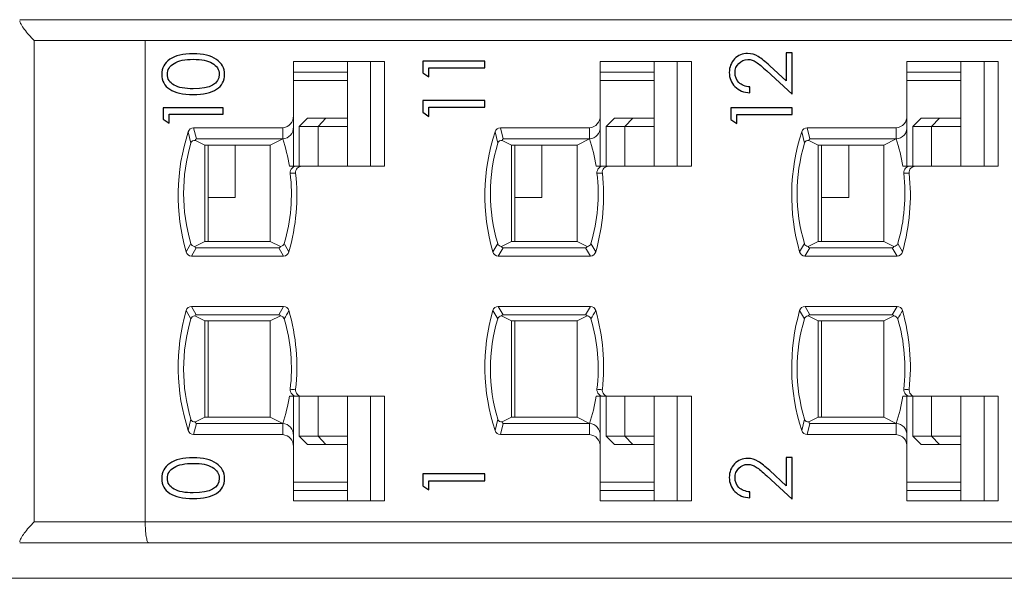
# Model space of a CAD drawing. Header units: millimetres. Extents: x 0 to 427, y 0 to 299.
# Tile 27 of 38: x 135 to 158, y 226 to 240. Entities that reach past the tile are written whole.
import ezdxf

# ---------------------------------------------------------------- set-up
doc = ezdxf.new("R2010")
doc.units = ezdxf.units.MM
doc.header["$LTSCALE"] = 23.1
doc.header["$MEASUREMENT"] = 0
doc.layers.get('0').update_dxf_attribs({"lineweight": 18})
doc.layers.add('1_6', color=7, linetype='Continuous', lineweight=18)
doc.layers.add('layer 1', color=7, linetype='Continuous')

msp = doc.modelspace()

# ---------------------------------------------------------------- linework, layer by layer
at = {"color": 7, "linetype": 'Continuous', "lineweight": 0}
msp.add_line((110.541, 226.369), (207.138, 226.369), dxfattribs=at)
at = {"layer": '1_6', "color": 7, "linetype": 'Continuous', "lineweight": 0}
for p, q in [((204.236, 239.719), (134.618, 239.719)), ((134.96, 239.219), (134.96, 227.719)), ((202.645, 239.219), (134.96, 239.219)), ((137.618, 239.219), (137.618, 227.719)), ((134.96, 227.719), (202.645, 227.719)), ((134.618, 227.219), (204.236, 227.219))]:
    msp.add_line(p, q, dxfattribs=at)
for points, knots in [([(134.96, 239.219), (134.917, 239.265), (134.836, 239.353), (134.732, 239.482), (134.662, 239.582), (134.627, 239.651), (134.618, 239.681), (134.618, 239.694)], [0, 0, 0, 0, 0.317308, 0.606227, 0.845296, 0.935911, 1, 1, 1, 1]), ([(134.96, 227.719), (134.917, 227.674), (134.836, 227.586), (134.732, 227.457), (134.662, 227.356), (134.627, 227.287), (134.618, 227.258), (134.618, 227.245)], [0, 0, 0, 0, 0.317309, 0.606239, 0.845318, 0.935923, 1, 1, 1, 1]), ([(137.618, 227.719), (137.618, 227.655), (137.621, 227.536), (137.636, 227.382), (137.657, 227.281), (137.678, 227.232), (137.693, 227.219), (137.699, 227.219)], [0, 0, 0, 0, 0.372477, 0.68822, 0.902645, 0.964467, 1, 1, 1, 1])]:
    msp.add_open_spline(points, degree=3, knots=knots, dxfattribs=at)
at = {"layer": 'layer 1', "color": 6}
for points, knots in [([(139.512, 238.411), (139.512, 238.257), (139.449, 238.139), (139.322, 238.056), (139.322, 238.056), (139.195, 237.973), (139.008, 237.932), (138.762, 237.932), (138.762, 237.932), (138.515, 237.932), (138.328, 237.973), (138.202, 238.056), (138.202, 238.056), (138.075, 238.139), (138.012, 238.257), (138.012, 238.411), (138.012, 238.411), (138.012, 238.562), (138.077, 238.683), (138.206, 238.772), (138.206, 238.772), (138.335, 238.862), (138.52, 238.906), (138.762, 238.906), (138.762, 238.906), (139.003, 238.906), (139.189, 238.861), (139.318, 238.771), (139.318, 238.771), (139.447, 238.681), (139.512, 238.561), (139.512, 238.411)], [0, 0, 0, 0, 0.111111, 0.111111, 0.111111, 0.111111, 0.222222, 0.222222, 0.222222, 0.222222, 0.333333, 0.333333, 0.333333, 0.333333, 0.444444, 0.444444, 0.444444, 0.444444, 0.555556, 0.555556, 0.555556, 0.555556, 0.666667, 0.666667, 0.666667, 0.666667, 0.777778, 0.777778, 0.777778, 0.777778, 1, 1, 1, 1]), ([(152.068, 238.112), (152.068, 238.112), (152.068, 237.971), (152.068, 237.971), (152.068, 237.971), (151.919, 237.978), (151.799, 238.028), (151.708, 238.12), (151.708, 238.12), (151.618, 238.213), (151.573, 238.325), (151.573, 238.459), (151.573, 238.459), (151.573, 238.588), (151.615, 238.695), (151.7, 238.782), (151.7, 238.782), (151.785, 238.868), (151.889, 238.911), (152.011, 238.911), (152.011, 238.911), (152.102, 238.911), (152.186, 238.887), (152.264, 238.839), (152.264, 238.839), (152.341, 238.79), (152.433, 238.717), (152.539, 238.62), (152.539, 238.62), (152.539, 238.62), (152.932, 238.255), (152.932, 238.255), (152.932, 238.255), (152.932, 238.255), (152.932, 238.931), (152.932, 238.931), (152.932, 238.931), (152.932, 238.931), (153.073, 238.931), (153.073, 238.931), (153.073, 238.931), (153.073, 238.931), (153.073, 237.937), (153.073, 237.937), (153.073, 237.937), (153.073, 237.937), (152.469, 238.495), (152.469, 238.495), (152.469, 238.495), (152.363, 238.593), (152.28, 238.663), (152.219, 238.705), (152.219, 238.705), (152.158, 238.747), (152.089, 238.768), (152.013, 238.768), (152.013, 238.768), (151.931, 238.768), (151.861, 238.737), (151.801, 238.676), (151.801, 238.676), (151.741, 238.614), (151.711, 238.539), (151.711, 238.45), (151.711, 238.45), (151.711, 238.355), (151.742, 238.277), (151.804, 238.217), (151.804, 238.217), (151.866, 238.157), (151.954, 238.122), (152.068, 238.112)], [0, 0, 0, 0, 0.052632, 0.052632, 0.052632, 0.052632, 0.105263, 0.105263, 0.105263, 0.105263, 0.157895, 0.157895, 0.157895, 0.157895, 0.210526, 0.210526, 0.210526, 0.210526, 0.263158, 0.263158, 0.263158, 0.263158, 0.315789, 0.315789, 0.315789, 0.315789, 0.368421, 0.368421, 0.368421, 0.368421, 0.421053, 0.421053, 0.421053, 0.421053, 0.473684, 0.473684, 0.473684, 0.473684, 0.526316, 0.526316, 0.526316, 0.526316, 0.578947, 0.578947, 0.578947, 0.578947, 0.631579, 0.631579, 0.631579, 0.631579, 0.684211, 0.684211, 0.684211, 0.684211, 0.736842, 0.736842, 0.736842, 0.736842, 0.789474, 0.789474, 0.789474, 0.789474, 0.842105, 0.842105, 0.842105, 0.842105, 0.894737, 0.894737, 0.894737, 0.894737, 1, 1, 1, 1]), ([(138.147, 238.415), (138.147, 238.305), (138.2, 238.219), (138.306, 238.158), (138.306, 238.158), (138.412, 238.097), (138.566, 238.067), (138.766, 238.067), (138.766, 238.067), (139.177, 238.067), (139.383, 238.183), (139.383, 238.415), (139.383, 238.415), (139.383, 238.528), (139.329, 238.616), (139.22, 238.679), (139.22, 238.679), (139.112, 238.742), (138.961, 238.773), (138.766, 238.773), (138.766, 238.773), (138.566, 238.773), (138.412, 238.741), (138.306, 238.676), (138.306, 238.676), (138.2, 238.611), (138.147, 238.524), (138.147, 238.415)], [0, 0, 0, 0, 0.125, 0.125, 0.125, 0.125, 0.25, 0.25, 0.25, 0.25, 0.375, 0.375, 0.375, 0.375, 0.5, 0.5, 0.5, 0.5, 0.625, 0.625, 0.625, 0.625, 0.75, 0.75, 0.75, 0.75, 1, 1, 1, 1]), ([(144.25, 238.45), (144.25, 238.45), (144.25, 238.732), (144.25, 238.732), (144.25, 238.732), (144.25, 238.732), (145.736, 238.732), (145.736, 238.732), (145.736, 238.732), (145.736, 238.732), (145.736, 238.57), (145.736, 238.57), (145.736, 238.57), (145.736, 238.57), (144.395, 238.57), (144.395, 238.57), (144.395, 238.57), (144.395, 238.57), (144.395, 238.351), (144.395, 238.351), (144.395, 238.351), (144.395, 238.351), (144.25, 238.45), (144.25, 238.45)], [0, 0, 0, 0, 0.142857, 0.142857, 0.142857, 0.142857, 0.285714, 0.285714, 0.285714, 0.285714, 0.428571, 0.428571, 0.428571, 0.428571, 0.571429, 0.571429, 0.571429, 0.571429, 0.714286, 0.714286, 0.714286, 0.714286, 1, 1, 1, 1]), ([(144.25, 237.507), (144.25, 237.507), (144.25, 237.789), (144.25, 237.789), (144.25, 237.789), (144.25, 237.789), (145.736, 237.789), (145.736, 237.789), (145.736, 237.789), (145.736, 237.789), (145.736, 237.627), (145.736, 237.627), (145.736, 237.627), (145.736, 237.627), (144.395, 237.627), (144.395, 237.627), (144.395, 237.627), (144.395, 237.627), (144.395, 237.408), (144.395, 237.408), (144.395, 237.408), (144.395, 237.408), (144.25, 237.507), (144.25, 237.507)], [0, 0, 0, 0, 0.142857, 0.142857, 0.142857, 0.142857, 0.285714, 0.285714, 0.285714, 0.285714, 0.428571, 0.428571, 0.428571, 0.428571, 0.571429, 0.571429, 0.571429, 0.571429, 0.714286, 0.714286, 0.714286, 0.714286, 1, 1, 1, 1]), ([(138.048, 237.342), (138.048, 237.342), (138.048, 237.614), (138.048, 237.614), (138.048, 237.614), (138.048, 237.614), (139.476, 237.614), (139.476, 237.614), (139.476, 237.614), (139.476, 237.614), (139.476, 237.458), (139.476, 237.458), (139.476, 237.458), (139.476, 237.458), (138.187, 237.458), (138.187, 237.458), (138.187, 237.458), (138.187, 237.458), (138.187, 237.248), (138.187, 237.248), (138.187, 237.248), (138.187, 237.248), (138.048, 237.342), (138.048, 237.342)], [0, 0, 0, 0, 0.142857, 0.142857, 0.142857, 0.142857, 0.285714, 0.285714, 0.285714, 0.285714, 0.428571, 0.428571, 0.428571, 0.428571, 0.571429, 0.571429, 0.571429, 0.571429, 0.714286, 0.714286, 0.714286, 0.714286, 1, 1, 1, 1]), ([(151.609, 237.335), (151.609, 237.335), (151.609, 237.613), (151.609, 237.613), (151.609, 237.613), (151.609, 237.613), (153.073, 237.613), (153.073, 237.613), (153.073, 237.613), (153.073, 237.613), (153.073, 237.453), (153.073, 237.453), (153.073, 237.453), (153.073, 237.453), (151.752, 237.453), (151.752, 237.453), (151.752, 237.453), (151.752, 237.453), (151.752, 237.238), (151.752, 237.238), (151.752, 237.238), (151.752, 237.238), (151.609, 237.335), (151.609, 237.335)], [0, 0, 0, 0, 0.142857, 0.142857, 0.142857, 0.142857, 0.285714, 0.285714, 0.285714, 0.285714, 0.428571, 0.428571, 0.428571, 0.428571, 0.571429, 0.571429, 0.571429, 0.571429, 0.714286, 0.714286, 0.714286, 0.714286, 1, 1, 1, 1]), ([(139.512, 228.755), (139.512, 228.601), (139.449, 228.483), (139.322, 228.4), (139.322, 228.4), (139.195, 228.317), (139.008, 228.276), (138.762, 228.276), (138.762, 228.276), (138.515, 228.276), (138.328, 228.317), (138.202, 228.4), (138.202, 228.4), (138.075, 228.483), (138.012, 228.601), (138.012, 228.755), (138.012, 228.755), (138.012, 228.906), (138.077, 229.027), (138.206, 229.116), (138.206, 229.116), (138.335, 229.206), (138.52, 229.25), (138.762, 229.25), (138.762, 229.25), (139.003, 229.25), (139.189, 229.205), (139.318, 229.115), (139.318, 229.115), (139.447, 229.025), (139.512, 228.905), (139.512, 228.755)], [0, 0, 0, 0, 0.111111, 0.111111, 0.111111, 0.111111, 0.222222, 0.222222, 0.222222, 0.222222, 0.333333, 0.333333, 0.333333, 0.333333, 0.444444, 0.444444, 0.444444, 0.444444, 0.555556, 0.555556, 0.555556, 0.555556, 0.666667, 0.666667, 0.666667, 0.666667, 0.777778, 0.777778, 0.777778, 0.777778, 1, 1, 1, 1]), ([(152.068, 228.435), (152.068, 228.435), (152.068, 228.294), (152.068, 228.294), (152.068, 228.294), (151.918, 228.301), (151.798, 228.35), (151.708, 228.443), (151.708, 228.443), (151.618, 228.535), (151.573, 228.648), (151.573, 228.781), (151.573, 228.781), (151.573, 228.91), (151.615, 229.018), (151.7, 229.104), (151.7, 229.104), (151.785, 229.191), (151.889, 229.234), (152.011, 229.234), (152.011, 229.234), (152.102, 229.234), (152.186, 229.21), (152.264, 229.161), (152.264, 229.161), (152.341, 229.113), (152.433, 229.04), (152.539, 228.942), (152.539, 228.942), (152.539, 228.942), (152.932, 228.577), (152.932, 228.577), (152.932, 228.577), (152.932, 228.577), (152.932, 229.254), (152.932, 229.254), (152.932, 229.254), (152.932, 229.254), (153.073, 229.254), (153.073, 229.254), (153.073, 229.254), (153.073, 229.254), (153.073, 228.259), (153.073, 228.259), (153.073, 228.259), (153.073, 228.259), (152.469, 228.818), (152.469, 228.818), (152.469, 228.818), (152.363, 228.916), (152.28, 228.986), (152.219, 229.028), (152.219, 229.028), (152.158, 229.07), (152.089, 229.091), (152.013, 229.091), (152.013, 229.091), (151.931, 229.091), (151.861, 229.06), (151.801, 228.998), (151.801, 228.998), (151.741, 228.936), (151.711, 228.861), (151.711, 228.773), (151.711, 228.773), (151.711, 228.678), (151.742, 228.6), (151.804, 228.54), (151.804, 228.54), (151.866, 228.479), (151.954, 228.444), (152.068, 228.435)], [0, 0, 0, 0, 0.052632, 0.052632, 0.052632, 0.052632, 0.105263, 0.105263, 0.105263, 0.105263, 0.157895, 0.157895, 0.157895, 0.157895, 0.210526, 0.210526, 0.210526, 0.210526, 0.263158, 0.263158, 0.263158, 0.263158, 0.315789, 0.315789, 0.315789, 0.315789, 0.368421, 0.368421, 0.368421, 0.368421, 0.421053, 0.421053, 0.421053, 0.421053, 0.473684, 0.473684, 0.473684, 0.473684, 0.526316, 0.526316, 0.526316, 0.526316, 0.578947, 0.578947, 0.578947, 0.578947, 0.631579, 0.631579, 0.631579, 0.631579, 0.684211, 0.684211, 0.684211, 0.684211, 0.736842, 0.736842, 0.736842, 0.736842, 0.789474, 0.789474, 0.789474, 0.789474, 0.842105, 0.842105, 0.842105, 0.842105, 0.894737, 0.894737, 0.894737, 0.894737, 1, 1, 1, 1]), ([(138.147, 228.759), (138.147, 228.649), (138.2, 228.563), (138.306, 228.502), (138.306, 228.502), (138.412, 228.441), (138.566, 228.411), (138.766, 228.411), (138.766, 228.411), (139.177, 228.411), (139.383, 228.527), (139.383, 228.759), (139.383, 228.759), (139.383, 228.872), (139.329, 228.96), (139.22, 229.023), (139.22, 229.023), (139.112, 229.086), (138.961, 229.117), (138.766, 229.117), (138.766, 229.117), (138.566, 229.117), (138.412, 229.085), (138.306, 229.02), (138.306, 229.02), (138.2, 228.955), (138.147, 228.868), (138.147, 228.759)], [0, 0, 0, 0, 0.125, 0.125, 0.125, 0.125, 0.25, 0.25, 0.25, 0.25, 0.375, 0.375, 0.375, 0.375, 0.5, 0.5, 0.5, 0.5, 0.625, 0.625, 0.625, 0.625, 0.75, 0.75, 0.75, 0.75, 1, 1, 1, 1]), ([(144.25, 228.582), (144.25, 228.582), (144.25, 228.864), (144.25, 228.864), (144.25, 228.864), (144.25, 228.864), (145.736, 228.864), (145.736, 228.864), (145.736, 228.864), (145.736, 228.864), (145.736, 228.702), (145.736, 228.702), (145.736, 228.702), (145.736, 228.702), (144.395, 228.702), (144.395, 228.702), (144.395, 228.702), (144.395, 228.702), (144.395, 228.484), (144.395, 228.484), (144.395, 228.484), (144.395, 228.484), (144.25, 228.582), (144.25, 228.582)], [0, 0, 0, 0, 0.142857, 0.142857, 0.142857, 0.142857, 0.285714, 0.285714, 0.285714, 0.285714, 0.428571, 0.428571, 0.428571, 0.428571, 0.571429, 0.571429, 0.571429, 0.571429, 0.714286, 0.714286, 0.714286, 0.714286, 1, 1, 1, 1])]:
    msp.add_open_spline(points, degree=3, knots=knots, dxfattribs=at)
at = {"layer": 'layer 1', "lineweight": 0}
for points in [[(141.158, 238.719), (141.158, 238.719), (143.337, 238.719), (143.337, 238.719)], [(141.158, 237.423), (141.158, 237.423), (141.158, 238.719), (141.158, 238.719)], [(142.447, 238.719), (142.447, 238.719), (142.447, 236.219), (142.447, 236.219)], [(143, 238.719), (143, 238.719), (143, 236.219), (143, 236.219)], [(143.337, 238.719), (143.337, 238.719), (143.337, 236.219), (143.337, 236.219)], [(148.488, 237.423), (148.488, 237.423), (148.488, 238.719), (148.488, 238.719)], [(148.488, 238.719), (148.488, 238.719), (150.667, 238.719), (150.667, 238.719)], [(149.777, 236.219), (149.777, 236.219), (149.777, 238.719), (149.777, 238.719)], [(150.33, 238.719), (150.33, 238.719), (150.33, 236.219), (150.33, 236.219)], [(150.667, 238.719), (150.667, 238.719), (150.667, 236.219), (150.667, 236.219)], [(155.818, 237.423), (155.818, 237.423), (155.818, 238.719), (155.818, 238.719)], [(155.818, 238.719), (155.818, 238.719), (157.997, 238.719), (157.997, 238.719)], [(157.107, 236.219), (157.107, 236.219), (157.107, 238.719), (157.107, 238.719)], [(157.66, 238.719), (157.66, 238.719), (157.66, 236.219), (157.66, 236.219)], [(157.997, 238.719), (157.997, 238.719), (157.997, 236.219), (157.997, 236.219)], [(142.447, 238.469), (142.447, 238.469), (141.158, 238.469), (141.158, 238.469)], [(149.777, 238.469), (149.777, 238.469), (148.488, 238.469), (148.488, 238.469)], [(157.107, 238.469), (157.107, 238.469), (155.818, 238.469), (155.818, 238.469)], [(142.447, 238.269), (142.447, 238.269), (141.158, 238.269), (141.158, 238.269)], [(149.777, 238.269), (149.777, 238.269), (148.488, 238.269), (148.488, 238.269)], [(157.107, 238.269), (157.107, 238.269), (155.818, 238.269), (155.818, 238.269)], [(140.903, 237.136), (141.052, 237.145), (141.166, 237.273), (141.158, 237.423)], [(141.158, 237.156), (141.158, 237.156), (141.158, 237.423), (141.158, 237.423)], [(148.233, 237.136), (148.382, 237.145), (148.496, 237.273), (148.488, 237.423)], [(148.488, 237.156), (148.488, 237.156), (148.488, 237.423), (148.488, 237.423)], [(155.563, 237.136), (155.712, 237.145), (155.826, 237.273), (155.818, 237.423)], [(155.818, 237.156), (155.818, 237.156), (155.818, 237.423), (155.818, 237.423)], [(140.903, 236.869), (141.052, 236.879), (141.166, 237.007), (141.158, 237.156)], [(141.158, 237.156), (141.158, 237.156), (141.158, 236.22), (141.158, 236.22)], [(141.298, 237.169), (141.298, 237.169), (141.498, 237.369), (141.498, 237.369)], [(141.748, 237.169), (141.748, 237.169), (141.298, 237.169), (141.298, 237.169)], [(141.298, 237.169), (141.298, 237.169), (141.298, 236.216), (141.298, 236.216)], [(141.498, 237.369), (141.498, 237.369), (141.936, 237.369), (141.936, 237.369)], [(141.936, 237.369), (141.936, 237.369), (141.748, 237.169), (141.748, 237.169)], [(142.447, 237.169), (142.447, 237.169), (141.748, 237.169), (141.748, 237.169)], [(141.748, 237.169), (141.748, 237.169), (141.748, 236.217), (141.748, 236.217)], [(141.936, 237.369), (141.936, 237.369), (142.447, 237.369), (142.447, 237.369)], [(148.233, 236.869), (148.382, 236.879), (148.496, 237.007), (148.488, 237.156)], [(148.488, 237.156), (148.488, 237.156), (148.488, 236.22), (148.488, 236.22)], [(148.628, 237.169), (148.628, 237.169), (148.828, 237.369), (148.828, 237.369)], [(149.078, 237.169), (149.078, 237.169), (148.628, 237.169), (148.628, 237.169)], [(148.628, 236.216), (148.628, 236.216), (148.628, 237.169), (148.628, 237.169)], [(148.828, 237.369), (148.828, 237.369), (149.266, 237.369), (149.266, 237.369)], [(149.266, 237.369), (149.266, 237.369), (149.078, 237.169), (149.078, 237.169)], [(149.078, 237.169), (149.078, 237.169), (149.777, 237.169), (149.777, 237.169)], [(149.078, 237.169), (149.078, 237.169), (149.078, 236.217), (149.078, 236.217)], [(149.266, 237.369), (149.266, 237.369), (149.777, 237.369), (149.777, 237.369)], [(155.563, 236.869), (155.712, 236.879), (155.826, 237.007), (155.818, 237.156)], [(155.818, 237.156), (155.818, 237.156), (155.818, 236.22), (155.818, 236.22)], [(155.958, 237.169), (155.958, 237.169), (156.158, 237.369), (156.158, 237.369)], [(155.958, 236.216), (155.958, 236.216), (155.958, 237.169), (155.958, 237.169)], [(156.408, 237.169), (156.408, 237.169), (155.958, 237.169), (155.958, 237.169)], [(156.158, 237.369), (156.158, 237.369), (156.596, 237.369), (156.596, 237.369)], [(156.596, 237.369), (156.596, 237.369), (156.408, 237.169), (156.408, 237.169)], [(156.408, 237.169), (156.408, 237.169), (157.107, 237.169), (157.107, 237.169)], [(156.408, 237.169), (156.408, 237.169), (156.408, 236.217), (156.408, 236.217)], [(156.596, 237.369), (156.596, 237.369), (157.107, 237.369), (157.107, 237.369)], [(138.646, 237.037), (138.342, 236.109), (138.324, 235.111), (138.595, 234.172)], [(138.774, 237.136), (138.714, 237.134), (138.663, 237.094), (138.646, 237.037)], [(138.711, 236.766), (138.711, 236.766), (138.646, 237.037), (138.646, 237.037)], [(138.774, 237.136), (138.774, 237.136), (140.903, 237.136), (140.903, 237.136)], [(138.839, 236.869), (138.839, 236.869), (138.774, 237.136), (138.774, 237.136)], [(140.903, 236.869), (140.903, 236.869), (140.903, 237.136), (140.903, 237.136)], [(145.976, 237.037), (145.672, 236.109), (145.654, 235.111), (145.925, 234.172)], [(146.104, 237.136), (146.044, 237.134), (145.993, 237.094), (145.976, 237.037)], [(146.041, 236.766), (146.041, 236.766), (145.976, 237.037), (145.976, 237.037)], [(146.104, 237.136), (146.104, 237.136), (148.233, 237.136), (148.233, 237.136)], [(146.169, 236.869), (146.169, 236.869), (146.104, 237.136), (146.104, 237.136)], [(148.233, 236.869), (148.233, 236.869), (148.233, 237.136), (148.233, 237.136)], [(153.306, 237.037), (153.002, 236.109), (152.984, 235.111), (153.255, 234.172)], [(153.434, 237.136), (153.374, 237.134), (153.323, 237.094), (153.306, 237.037)], [(153.371, 236.766), (153.371, 236.766), (153.306, 237.037), (153.306, 237.037)], [(153.434, 237.136), (153.434, 237.136), (155.563, 237.136), (155.563, 237.136)], [(153.499, 236.869), (153.499, 236.869), (153.434, 237.136), (153.434, 237.136)], [(155.563, 236.869), (155.563, 236.869), (155.563, 237.136), (155.563, 237.136)], [(138.711, 236.766), (138.476, 235.985), (138.475, 235.153), (138.709, 234.371)], [(138.816, 236.833), (138.768, 236.843), (138.721, 236.814), (138.711, 236.766)], [(138.839, 236.869), (138.824, 236.864), (138.814, 236.849), (138.816, 236.833)], [(139.04, 236.719), (139.04, 236.719), (138.816, 236.833), (138.816, 236.833)], [(138.839, 236.869), (138.839, 236.869), (140.903, 236.869), (140.903, 236.869)], [(140.606, 236.719), (140.606, 236.719), (139.04, 236.719), (139.04, 236.719)], [(139.04, 236.719), (139.04, 236.719), (139.04, 234.419), (139.04, 234.419)], [(139.118, 234.419), (139.118, 234.419), (139.118, 236.719), (139.118, 236.719)], [(139.768, 236.719), (139.768, 236.719), (139.768, 235.469), (139.768, 235.469)], [(140.903, 236.869), (140.903, 236.869), (140.606, 236.719), (140.606, 236.719)], [(140.606, 236.719), (140.606, 236.719), (140.606, 234.419), (140.606, 234.419)], [(141.061, 236.219), (141.026, 236.44), (140.973, 236.657), (140.903, 236.869)], [(146.041, 236.766), (145.806, 235.985), (145.805, 235.153), (146.039, 234.371)], [(146.146, 236.833), (146.098, 236.843), (146.051, 236.814), (146.041, 236.766)], [(146.169, 236.869), (146.154, 236.864), (146.144, 236.849), (146.146, 236.833)], [(146.146, 236.833), (146.146, 236.833), (146.37, 236.719), (146.37, 236.719)], [(146.169, 236.869), (146.169, 236.869), (148.233, 236.869), (148.233, 236.869)], [(147.936, 236.719), (147.936, 236.719), (146.37, 236.719), (146.37, 236.719)], [(146.37, 234.419), (146.37, 234.419), (146.37, 236.719), (146.37, 236.719)], [(146.448, 234.419), (146.448, 234.419), (146.448, 236.719), (146.448, 236.719)], [(147.098, 236.719), (147.098, 236.719), (147.098, 235.469), (147.098, 235.469)], [(148.233, 236.869), (148.233, 236.869), (147.936, 236.719), (147.936, 236.719)], [(147.936, 236.719), (147.936, 236.719), (147.936, 234.419), (147.936, 234.419)], [(148.391, 236.219), (148.356, 236.44), (148.303, 236.657), (148.233, 236.869)], [(153.371, 236.766), (153.136, 235.985), (153.135, 235.153), (153.369, 234.371)], [(153.476, 236.833), (153.428, 236.843), (153.381, 236.814), (153.371, 236.766)], [(153.499, 236.869), (153.484, 236.864), (153.474, 236.849), (153.476, 236.833)], [(153.476, 236.833), (153.476, 236.833), (153.7, 236.719), (153.7, 236.719)], [(153.499, 236.869), (153.499, 236.869), (155.563, 236.869), (155.563, 236.869)], [(155.266, 236.719), (155.266, 236.719), (153.7, 236.719), (153.7, 236.719)], [(153.7, 234.419), (153.7, 234.419), (153.7, 236.719), (153.7, 236.719)], [(153.778, 236.719), (153.778, 236.719), (153.778, 234.419), (153.778, 234.419)], [(154.428, 236.719), (154.428, 236.719), (154.428, 235.469), (154.428, 235.469)], [(155.563, 236.869), (155.563, 236.869), (155.266, 236.719), (155.266, 236.719)], [(155.266, 236.719), (155.266, 236.719), (155.266, 234.419), (155.266, 234.419)], [(155.721, 236.219), (155.686, 236.44), (155.633, 236.657), (155.563, 236.869)], [(141.248, 236.216), (141.185, 236.22), (141.123, 236.221), (141.061, 236.219)], [(141.248, 236.216), (141.248, 236.216), (141.36, 236.217), (141.36, 236.217)], [(143.337, 236.219), (143.337, 236.219), (141.36, 236.217), (141.36, 236.217)], [(148.578, 236.216), (148.515, 236.22), (148.453, 236.221), (148.391, 236.219)], [(148.578, 236.216), (148.578, 236.216), (148.69, 236.217), (148.69, 236.217)], [(150.667, 236.219), (150.667, 236.219), (148.69, 236.217), (148.69, 236.217)], [(155.908, 236.216), (155.845, 236.22), (155.783, 236.221), (155.721, 236.219)], [(155.908, 236.216), (155.908, 236.216), (156.02, 236.217), (156.02, 236.217)], [(157.997, 236.219), (157.997, 236.219), (156.02, 236.217), (156.02, 236.217)], [(140.937, 234.371), (141.1, 234.915), (141.149, 235.487), (141.081, 236.05)], [(141.051, 234.172), (141.226, 234.783), (141.281, 235.422), (141.21, 236.053)], [(141.21, 236.053), (141.167, 236.057), (141.124, 236.056), (141.081, 236.05)], [(148.267, 234.371), (148.43, 234.915), (148.479, 235.487), (148.411, 236.05)], [(148.381, 234.172), (148.556, 234.783), (148.611, 235.422), (148.54, 236.053)], [(148.54, 236.053), (148.497, 236.057), (148.454, 236.056), (148.411, 236.05)], [(155.597, 234.371), (155.76, 234.915), (155.809, 235.487), (155.741, 236.05)], [(155.711, 234.172), (155.886, 234.783), (155.941, 235.422), (155.87, 236.053)], [(155.87, 236.053), (155.827, 236.057), (155.784, 236.056), (155.741, 236.05)], [(139.768, 235.469), (139.768, 235.469), (139.118, 235.469), (139.118, 235.469)], [(147.098, 235.469), (147.098, 235.469), (146.448, 235.469), (146.448, 235.469)], [(154.428, 235.469), (154.428, 235.469), (153.778, 235.469), (153.778, 235.469)], [(138.595, 234.172), (138.595, 234.172), (138.709, 234.371), (138.709, 234.371)], [(138.709, 234.371), (138.72, 234.33), (138.757, 234.3), (138.8, 234.299)], [(138.8, 234.299), (138.8, 234.299), (139.04, 234.419), (139.04, 234.419)], [(139.04, 234.419), (139.04, 234.419), (140.606, 234.419), (140.606, 234.419)], [(140.606, 234.419), (140.606, 234.419), (140.846, 234.299), (140.846, 234.299)], [(140.846, 234.299), (140.889, 234.3), (140.926, 234.33), (140.937, 234.371)], [(141.051, 234.172), (141.051, 234.172), (140.937, 234.371), (140.937, 234.371)], [(146.039, 234.371), (146.039, 234.371), (145.925, 234.172), (145.925, 234.172)], [(146.039, 234.371), (146.05, 234.33), (146.087, 234.3), (146.13, 234.299)], [(146.37, 234.419), (146.37, 234.419), (146.13, 234.299), (146.13, 234.299)], [(146.37, 234.419), (146.37, 234.419), (147.936, 234.419), (147.936, 234.419)], [(148.176, 234.299), (148.176, 234.299), (147.936, 234.419), (147.936, 234.419)], [(148.176, 234.299), (148.219, 234.3), (148.256, 234.33), (148.267, 234.371)], [(148.381, 234.172), (148.381, 234.172), (148.267, 234.371), (148.267, 234.371)], [(153.369, 234.371), (153.369, 234.371), (153.255, 234.172), (153.255, 234.172)], [(153.369, 234.371), (153.38, 234.33), (153.417, 234.3), (153.46, 234.299)], [(153.7, 234.419), (153.7, 234.419), (153.46, 234.299), (153.46, 234.299)], [(153.7, 234.419), (153.7, 234.419), (155.266, 234.419), (155.266, 234.419)], [(155.506, 234.299), (155.506, 234.299), (155.266, 234.419), (155.266, 234.419)], [(155.506, 234.299), (155.549, 234.3), (155.586, 234.33), (155.597, 234.371)], [(155.711, 234.172), (155.711, 234.172), (155.597, 234.371), (155.597, 234.371)], [(138.595, 234.172), (138.61, 234.114), (138.661, 234.072), (138.721, 234.069)], [(138.838, 234.269), (138.838, 234.269), (138.721, 234.069), (138.721, 234.069)], [(138.8, 234.299), (138.805, 234.282), (138.82, 234.27), (138.838, 234.269)], [(138.838, 234.269), (138.838, 234.269), (140.808, 234.269), (140.808, 234.269)], [(140.808, 234.269), (140.826, 234.27), (140.841, 234.282), (140.846, 234.299)], [(140.808, 234.269), (140.808, 234.269), (140.924, 234.069), (140.924, 234.069)], [(140.924, 234.069), (140.984, 234.072), (141.036, 234.113), (141.051, 234.172)], [(145.925, 234.172), (145.94, 234.114), (145.991, 234.072), (146.051, 234.069)], [(146.168, 234.269), (146.168, 234.269), (146.051, 234.069), (146.051, 234.069)], [(146.13, 234.299), (146.135, 234.282), (146.15, 234.27), (146.168, 234.269)], [(146.168, 234.269), (146.168, 234.269), (148.138, 234.269), (148.138, 234.269)], [(148.138, 234.269), (148.156, 234.27), (148.171, 234.282), (148.176, 234.299)], [(148.138, 234.269), (148.138, 234.269), (148.254, 234.069), (148.254, 234.069)], [(148.254, 234.069), (148.314, 234.072), (148.366, 234.113), (148.381, 234.172)], [(153.255, 234.172), (153.27, 234.114), (153.321, 234.072), (153.381, 234.069)], [(153.498, 234.269), (153.498, 234.269), (153.381, 234.069), (153.381, 234.069)], [(153.46, 234.299), (153.465, 234.282), (153.48, 234.27), (153.498, 234.269)], [(153.498, 234.269), (153.498, 234.269), (155.468, 234.269), (155.468, 234.269)], [(155.468, 234.269), (155.486, 234.27), (155.501, 234.282), (155.506, 234.299)], [(155.468, 234.269), (155.468, 234.269), (155.584, 234.069), (155.584, 234.069)], [(155.584, 234.069), (155.644, 234.072), (155.696, 234.113), (155.711, 234.172)], [(140.924, 234.069), (140.924, 234.069), (138.721, 234.069), (138.721, 234.069)], [(148.254, 234.069), (148.254, 234.069), (146.051, 234.069), (146.051, 234.069)], [(155.584, 234.069), (155.584, 234.069), (153.381, 234.069), (153.381, 234.069)], [(138.595, 232.766), (138.324, 231.828), (138.342, 230.83), (138.646, 229.902)], [(138.723, 232.869), (138.662, 232.867), (138.61, 232.825), (138.595, 232.766)], [(138.595, 232.766), (138.595, 232.766), (138.709, 232.568), (138.709, 232.568)], [(138.723, 232.869), (138.723, 232.869), (140.925, 232.869), (140.925, 232.869)], [(138.838, 232.669), (138.838, 232.669), (138.723, 232.869), (138.723, 232.869)], [(140.808, 232.669), (140.808, 232.669), (140.925, 232.869), (140.925, 232.869)], [(141.051, 232.767), (141.036, 232.825), (140.985, 232.867), (140.925, 232.869)], [(140.937, 232.568), (140.976, 232.634), (141.014, 232.7), (141.051, 232.767)], [(141.21, 230.886), (141.281, 231.517), (141.226, 232.156), (141.051, 232.767)], [(145.925, 232.766), (145.654, 231.828), (145.672, 230.83), (145.976, 229.902)], [(146.053, 232.869), (145.992, 232.867), (145.94, 232.825), (145.925, 232.766)], [(145.925, 232.766), (145.925, 232.766), (146.039, 232.568), (146.039, 232.568)], [(146.053, 232.869), (146.053, 232.869), (148.255, 232.869), (148.255, 232.869)], [(146.168, 232.669), (146.168, 232.669), (146.053, 232.869), (146.053, 232.869)], [(148.138, 232.669), (148.138, 232.669), (148.255, 232.869), (148.255, 232.869)], [(148.381, 232.767), (148.366, 232.825), (148.315, 232.867), (148.255, 232.869)], [(148.267, 232.568), (148.306, 232.634), (148.344, 232.7), (148.381, 232.767)], [(148.54, 230.886), (148.611, 231.517), (148.556, 232.156), (148.381, 232.767)], [(153.255, 232.766), (152.984, 231.828), (153.002, 230.83), (153.306, 229.902)], [(153.383, 232.869), (153.322, 232.867), (153.27, 232.825), (153.255, 232.766)], [(153.255, 232.766), (153.255, 232.766), (153.369, 232.568), (153.369, 232.568)], [(153.383, 232.869), (153.383, 232.869), (155.585, 232.869), (155.585, 232.869)], [(153.498, 232.669), (153.498, 232.669), (153.383, 232.869), (153.383, 232.869)], [(155.468, 232.669), (155.468, 232.669), (155.585, 232.869), (155.585, 232.869)], [(155.711, 232.767), (155.696, 232.825), (155.645, 232.867), (155.585, 232.869)], [(155.597, 232.568), (155.636, 232.634), (155.674, 232.7), (155.711, 232.767)], [(155.87, 230.886), (155.941, 231.517), (155.886, 232.156), (155.711, 232.767)], [(138.709, 232.568), (138.475, 231.786), (138.476, 230.953), (138.711, 230.172)], [(138.8, 232.64), (138.757, 232.638), (138.72, 232.609), (138.709, 232.568)], [(138.838, 232.669), (138.82, 232.669), (138.805, 232.657), (138.8, 232.64)], [(138.8, 232.64), (138.8, 232.64), (139.04, 232.519), (139.04, 232.519)], [(140.808, 232.669), (140.808, 232.669), (138.838, 232.669), (138.838, 232.669)], [(140.606, 232.519), (140.606, 232.519), (139.04, 232.519), (139.04, 232.519)], [(139.04, 230.219), (139.04, 230.219), (139.04, 232.519), (139.04, 232.519)], [(139.118, 230.219), (139.118, 230.219), (139.118, 232.519), (139.118, 232.519)], [(140.606, 232.519), (140.606, 232.519), (140.846, 232.64), (140.846, 232.64)], [(140.606, 230.219), (140.606, 230.219), (140.606, 232.519), (140.606, 232.519)], [(140.846, 232.64), (140.841, 232.657), (140.826, 232.668), (140.808, 232.669)], [(140.937, 232.568), (140.926, 232.609), (140.889, 232.638), (140.846, 232.64)], [(141.081, 230.889), (141.149, 231.452), (141.1, 232.024), (140.937, 232.568)], [(146.039, 232.568), (145.805, 231.786), (145.806, 230.953), (146.041, 230.172)], [(146.13, 232.64), (146.087, 232.638), (146.05, 232.609), (146.039, 232.568)], [(146.168, 232.669), (146.15, 232.669), (146.135, 232.657), (146.13, 232.64)], [(146.13, 232.64), (146.13, 232.64), (146.37, 232.519), (146.37, 232.519)], [(148.138, 232.669), (148.138, 232.669), (146.168, 232.669), (146.168, 232.669)], [(147.936, 232.519), (147.936, 232.519), (146.37, 232.519), (146.37, 232.519)], [(146.37, 230.219), (146.37, 230.219), (146.37, 232.519), (146.37, 232.519)], [(146.448, 230.219), (146.448, 230.219), (146.448, 232.519), (146.448, 232.519)], [(147.936, 232.519), (147.936, 232.519), (148.176, 232.64), (148.176, 232.64)], [(147.936, 230.219), (147.936, 230.219), (147.936, 232.519), (147.936, 232.519)], [(148.176, 232.64), (148.171, 232.657), (148.156, 232.668), (148.138, 232.669)], [(148.267, 232.568), (148.256, 232.609), (148.219, 232.638), (148.176, 232.64)], [(148.411, 230.889), (148.479, 231.452), (148.43, 232.024), (148.267, 232.568)], [(153.369, 232.568), (153.135, 231.786), (153.136, 230.953), (153.371, 230.172)], [(153.46, 232.64), (153.417, 232.638), (153.38, 232.609), (153.369, 232.568)], [(153.498, 232.669), (153.48, 232.669), (153.465, 232.657), (153.46, 232.64)], [(153.46, 232.64), (153.46, 232.64), (153.7, 232.519), (153.7, 232.519)], [(155.468, 232.669), (155.468, 232.669), (153.498, 232.669), (153.498, 232.669)], [(155.266, 232.519), (155.266, 232.519), (153.7, 232.519), (153.7, 232.519)], [(153.7, 230.219), (153.7, 230.219), (153.7, 232.519), (153.7, 232.519)], [(153.778, 230.219), (153.778, 230.219), (153.778, 232.519), (153.778, 232.519)], [(155.266, 232.519), (155.266, 232.519), (155.506, 232.64), (155.506, 232.64)], [(155.266, 230.219), (155.266, 230.219), (155.266, 232.519), (155.266, 232.519)], [(155.506, 232.64), (155.501, 232.657), (155.486, 232.668), (155.468, 232.669)], [(155.597, 232.568), (155.586, 232.609), (155.549, 232.638), (155.506, 232.64)], [(155.741, 230.889), (155.809, 231.452), (155.76, 232.024), (155.597, 232.568)], [(141.081, 230.889), (141.124, 230.883), (141.167, 230.882), (141.21, 230.886)], [(148.411, 230.889), (148.454, 230.883), (148.497, 230.882), (148.54, 230.886)], [(155.741, 230.889), (155.784, 230.883), (155.827, 230.882), (155.87, 230.886)], [(140.903, 230.069), (140.973, 230.281), (141.026, 230.499), (141.061, 230.719)], [(141.061, 230.719), (141.123, 230.718), (141.186, 230.719), (141.248, 230.723)], [(141.158, 229.782), (141.158, 229.782), (141.158, 230.719), (141.158, 230.719)], [(141.359, 230.722), (141.359, 230.722), (141.248, 230.723), (141.248, 230.723)], [(141.298, 229.769), (141.298, 229.769), (141.298, 230.722), (141.298, 230.722)], [(141.359, 230.722), (141.359, 230.722), (143.337, 230.72), (143.337, 230.72)], [(141.748, 229.769), (141.748, 229.769), (141.748, 230.722), (141.748, 230.722)], [(142.447, 228.219), (142.447, 228.219), (142.447, 230.719), (142.447, 230.719)], [(143, 228.219), (143, 228.219), (143, 230.719), (143, 230.719)], [(143.337, 230.72), (143.337, 230.72), (143.337, 228.219), (143.337, 228.219)], [(148.233, 230.069), (148.303, 230.281), (148.356, 230.499), (148.391, 230.719)], [(148.391, 230.719), (148.453, 230.718), (148.516, 230.719), (148.578, 230.723)], [(148.488, 229.782), (148.488, 229.782), (148.488, 230.719), (148.488, 230.719)], [(148.689, 230.722), (148.689, 230.722), (148.578, 230.723), (148.578, 230.723)], [(148.628, 229.769), (148.628, 229.769), (148.628, 230.722), (148.628, 230.722)], [(148.689, 230.722), (148.689, 230.722), (150.667, 230.72), (150.667, 230.72)], [(149.078, 229.769), (149.078, 229.769), (149.078, 230.722), (149.078, 230.722)], [(149.777, 228.219), (149.777, 228.219), (149.777, 230.719), (149.777, 230.719)], [(150.33, 228.219), (150.33, 228.219), (150.33, 230.719), (150.33, 230.719)], [(150.667, 230.72), (150.667, 230.72), (150.667, 228.219), (150.667, 228.219)], [(155.563, 230.069), (155.633, 230.281), (155.686, 230.499), (155.721, 230.719)], [(155.721, 230.719), (155.783, 230.718), (155.846, 230.719), (155.908, 230.723)], [(155.818, 229.782), (155.818, 229.782), (155.818, 230.719), (155.818, 230.719)], [(156.019, 230.722), (156.019, 230.722), (155.908, 230.723), (155.908, 230.723)], [(155.958, 229.769), (155.958, 229.769), (155.958, 230.722), (155.958, 230.722)], [(156.019, 230.722), (156.019, 230.722), (157.997, 230.72), (157.997, 230.72)], [(156.408, 229.769), (156.408, 229.769), (156.408, 230.722), (156.408, 230.722)], [(157.107, 228.219), (157.107, 228.219), (157.107, 230.719), (157.107, 230.719)], [(157.66, 228.219), (157.66, 228.219), (157.66, 230.719), (157.66, 230.719)], [(157.997, 230.72), (157.997, 230.72), (157.997, 228.219), (157.997, 228.219)], [(138.711, 230.172), (138.711, 230.172), (138.646, 229.902), (138.646, 229.902)], [(138.711, 230.172), (138.721, 230.125), (138.768, 230.095), (138.816, 230.106)], [(138.816, 230.106), (138.814, 230.09), (138.824, 230.075), (138.839, 230.069)], [(139.04, 230.219), (139.04, 230.219), (138.816, 230.106), (138.816, 230.106)], [(139.04, 230.219), (139.04, 230.219), (140.606, 230.219), (140.606, 230.219)], [(140.606, 230.219), (140.606, 230.219), (140.903, 230.069), (140.903, 230.069)], [(146.041, 230.172), (146.041, 230.172), (145.976, 229.902), (145.976, 229.902)], [(146.041, 230.172), (146.051, 230.125), (146.098, 230.095), (146.146, 230.106)], [(146.146, 230.106), (146.144, 230.09), (146.154, 230.075), (146.169, 230.069)], [(146.37, 230.219), (146.37, 230.219), (146.146, 230.106), (146.146, 230.106)], [(146.37, 230.219), (146.37, 230.219), (147.936, 230.219), (147.936, 230.219)], [(147.936, 230.219), (147.936, 230.219), (148.233, 230.069), (148.233, 230.069)], [(153.371, 230.172), (153.371, 230.172), (153.306, 229.902), (153.306, 229.902)], [(153.371, 230.172), (153.381, 230.125), (153.428, 230.095), (153.476, 230.106)], [(153.476, 230.106), (153.474, 230.09), (153.484, 230.075), (153.499, 230.069)], [(153.7, 230.219), (153.7, 230.219), (153.476, 230.106), (153.476, 230.106)], [(153.7, 230.219), (153.7, 230.219), (155.266, 230.219), (155.266, 230.219)], [(155.266, 230.219), (155.266, 230.219), (155.563, 230.069), (155.563, 230.069)], [(138.646, 229.902), (138.663, 229.845), (138.714, 229.804), (138.774, 229.803)], [(138.839, 230.069), (138.839, 230.069), (138.774, 229.803), (138.774, 229.803)], [(140.903, 230.069), (140.903, 230.069), (138.839, 230.069), (138.839, 230.069)], [(141.158, 229.783), (141.166, 229.932), (141.052, 230.06), (140.903, 230.069)], [(140.903, 230.069), (140.903, 230.069), (140.903, 229.803), (140.903, 229.803)], [(145.976, 229.902), (145.993, 229.845), (146.044, 229.804), (146.104, 229.803)], [(146.169, 230.069), (146.169, 230.069), (146.104, 229.803), (146.104, 229.803)], [(148.233, 230.069), (148.233, 230.069), (146.169, 230.069), (146.169, 230.069)], [(148.488, 229.783), (148.496, 229.932), (148.382, 230.06), (148.233, 230.069)], [(148.233, 230.069), (148.233, 230.069), (148.233, 229.803), (148.233, 229.803)], [(153.306, 229.902), (153.323, 229.845), (153.374, 229.804), (153.434, 229.803)], [(153.499, 230.069), (153.499, 230.069), (153.434, 229.803), (153.434, 229.803)], [(155.563, 230.069), (155.563, 230.069), (153.499, 230.069), (153.499, 230.069)], [(155.818, 229.783), (155.826, 229.932), (155.712, 230.06), (155.563, 230.069)], [(155.563, 230.069), (155.563, 230.069), (155.563, 229.803), (155.563, 229.803)], [(140.903, 229.803), (140.903, 229.803), (138.774, 229.803), (138.774, 229.803)], [(141.158, 229.516), (141.166, 229.665), (141.052, 229.793), (140.903, 229.803)], [(141.158, 229.782), (141.158, 229.782), (141.158, 229.516), (141.158, 229.516)], [(141.298, 229.769), (141.298, 229.769), (141.748, 229.769), (141.748, 229.769)], [(141.498, 229.569), (141.498, 229.569), (141.298, 229.769), (141.298, 229.769)], [(141.748, 229.769), (141.748, 229.769), (142.447, 229.769), (142.447, 229.769)], [(141.936, 229.569), (141.936, 229.569), (141.748, 229.769), (141.748, 229.769)], [(148.233, 229.803), (148.233, 229.803), (146.104, 229.803), (146.104, 229.803)], [(148.488, 229.516), (148.496, 229.665), (148.382, 229.793), (148.233, 229.803)], [(148.488, 229.782), (148.488, 229.782), (148.488, 229.516), (148.488, 229.516)], [(148.628, 229.769), (148.628, 229.769), (149.078, 229.769), (149.078, 229.769)], [(148.828, 229.569), (148.828, 229.569), (148.628, 229.769), (148.628, 229.769)], [(149.078, 229.769), (149.078, 229.769), (149.777, 229.769), (149.777, 229.769)], [(149.266, 229.569), (149.266, 229.569), (149.078, 229.769), (149.078, 229.769)], [(155.563, 229.803), (155.563, 229.803), (153.434, 229.803), (153.434, 229.803)], [(155.818, 229.516), (155.826, 229.665), (155.712, 229.793), (155.563, 229.803)], [(155.818, 229.782), (155.818, 229.782), (155.818, 229.516), (155.818, 229.516)], [(155.958, 229.769), (155.958, 229.769), (156.408, 229.769), (156.408, 229.769)], [(156.158, 229.569), (156.158, 229.569), (155.958, 229.769), (155.958, 229.769)], [(156.408, 229.769), (156.408, 229.769), (157.107, 229.769), (157.107, 229.769)], [(156.596, 229.569), (156.596, 229.569), (156.408, 229.769), (156.408, 229.769)], [(141.158, 228.219), (141.158, 228.219), (141.158, 229.516), (141.158, 229.516)], [(141.936, 229.569), (141.936, 229.569), (141.498, 229.569), (141.498, 229.569)], [(142.447, 229.569), (142.447, 229.569), (141.936, 229.569), (141.936, 229.569)], [(148.488, 228.219), (148.488, 228.219), (148.488, 229.516), (148.488, 229.516)], [(149.266, 229.569), (149.266, 229.569), (148.828, 229.569), (148.828, 229.569)], [(149.777, 229.569), (149.777, 229.569), (149.266, 229.569), (149.266, 229.569)], [(155.818, 228.219), (155.818, 228.219), (155.818, 229.516), (155.818, 229.516)], [(156.596, 229.569), (156.596, 229.569), (156.158, 229.569), (156.158, 229.569)], [(157.107, 229.569), (157.107, 229.569), (156.596, 229.569), (156.596, 229.569)], [(142.447, 228.669), (142.447, 228.669), (141.158, 228.669), (141.158, 228.669)], [(142.447, 228.469), (142.447, 228.469), (141.158, 228.469), (141.158, 228.469)], [(149.777, 228.669), (149.777, 228.669), (148.488, 228.669), (148.488, 228.669)], [(149.777, 228.469), (149.777, 228.469), (148.488, 228.469), (148.488, 228.469)], [(157.107, 228.669), (157.107, 228.669), (155.818, 228.669), (155.818, 228.669)], [(157.107, 228.469), (157.107, 228.469), (155.818, 228.469), (155.818, 228.469)], [(143.337, 228.219), (143.337, 228.219), (141.158, 228.219), (141.158, 228.219)], [(150.667, 228.219), (150.667, 228.219), (148.488, 228.219), (148.488, 228.219)], [(157.997, 228.219), (157.997, 228.219), (155.818, 228.219), (155.818, 228.219)]]:
    msp.add_open_spline(points, degree=3, dxfattribs=at)
for points in [[(141.248, 236.216), (141.203, 236.22), (141.158, 236.203), (141.126, 236.171), (141.126, 236.171), (141.094, 236.139), (141.078, 236.095), (141.081, 236.05)], [(141.36, 236.217), (141.317, 236.218), (141.276, 236.2), (141.248, 236.169), (141.248, 236.169), (141.219, 236.138), (141.205, 236.095), (141.21, 236.053)], [(148.578, 236.216), (148.533, 236.22), (148.488, 236.203), (148.456, 236.171), (148.456, 236.171), (148.424, 236.139), (148.408, 236.095), (148.411, 236.05)], [(148.69, 236.217), (148.647, 236.218), (148.606, 236.2), (148.578, 236.169), (148.578, 236.169), (148.549, 236.138), (148.535, 236.095), (148.54, 236.053)], [(155.908, 236.216), (155.863, 236.22), (155.818, 236.203), (155.786, 236.171), (155.786, 236.171), (155.754, 236.139), (155.738, 236.095), (155.741, 236.05)], [(156.02, 236.217), (155.977, 236.218), (155.936, 236.2), (155.908, 236.169), (155.908, 236.169), (155.879, 236.138), (155.865, 236.095), (155.87, 236.053)], [(141.081, 230.889), (141.078, 230.843), (141.094, 230.799), (141.126, 230.767), (141.126, 230.767), (141.158, 230.735), (141.203, 230.719), (141.248, 230.723)], [(141.21, 230.886), (141.205, 230.844), (141.219, 230.801), (141.248, 230.77), (141.248, 230.77), (141.276, 230.738), (141.317, 230.721), (141.359, 230.722)], [(148.411, 230.889), (148.408, 230.843), (148.424, 230.799), (148.456, 230.767), (148.456, 230.767), (148.488, 230.735), (148.533, 230.719), (148.578, 230.723)], [(148.54, 230.886), (148.535, 230.844), (148.549, 230.801), (148.578, 230.77), (148.578, 230.77), (148.606, 230.738), (148.647, 230.721), (148.689, 230.722)], [(155.741, 230.889), (155.738, 230.843), (155.754, 230.799), (155.786, 230.767), (155.786, 230.767), (155.818, 230.735), (155.863, 230.719), (155.908, 230.723)], [(155.87, 230.886), (155.865, 230.844), (155.879, 230.801), (155.908, 230.77), (155.908, 230.77), (155.936, 230.738), (155.977, 230.721), (156.019, 230.722)]]:
    msp.add_open_spline(points, degree=3, knots=[0, 0, 0, 0, 0.333333, 0.333333, 0.333333, 0.333333, 1, 1, 1, 1], dxfattribs=at)

doc.saveas('drawing.dxf')
